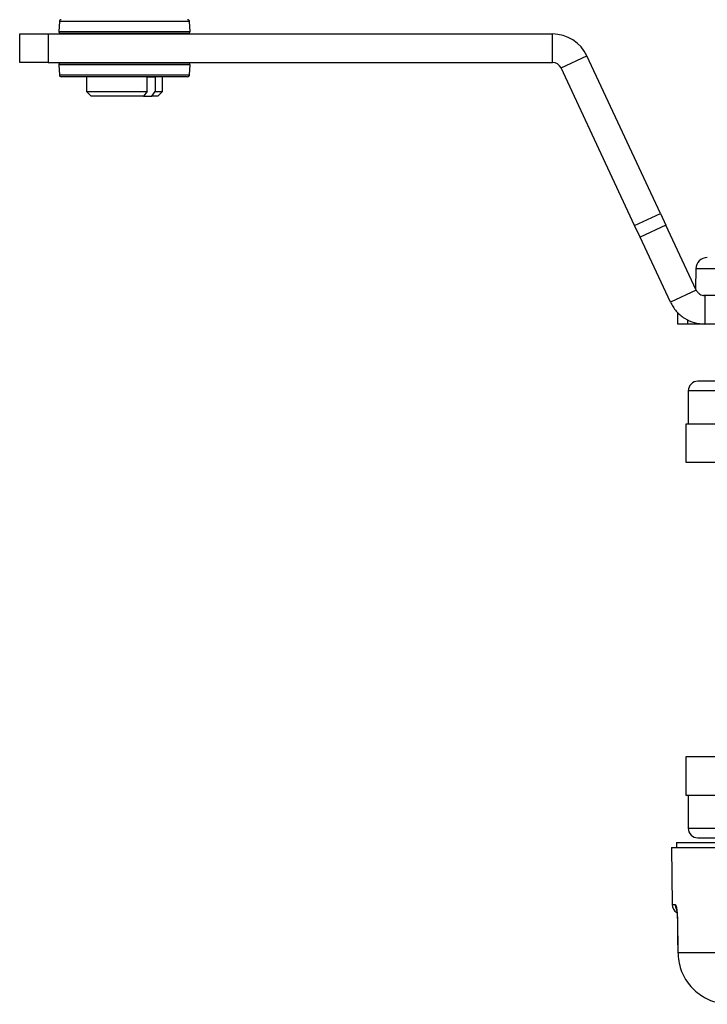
# Model space of a CAD drawing. Header units: millimetres. Extents: x 0 to 420, y 0 to 297.
# Tile 4 of 14: x 194 to 205, y 62 to 77. Entities that reach past the tile are written whole.
import ezdxf

# ---------------------------------------------------------------- set-up
doc = ezdxf.new("R2010")
doc.units = ezdxf.units.MM

msp = doc.modelspace()

# ---------------------------------------------------------------- linework, layer by layer
at = {"color": 7, "linetype": 'Continuous', "lineweight": 25}
for p, q in [((194.9995936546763, 77.42326987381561), (194.9912836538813, 77.26470561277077)), ((195.016327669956, 77.42326987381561), (194.9995936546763, 77.42326987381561)), ((197.0636296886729, 77.42326987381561), (195.016327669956, 77.42326987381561)), ((197.071939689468, 77.26470561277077), (197.0636296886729, 77.42326987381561)), ((194.3704622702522, 76.77233078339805), (194.3704622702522, 77.22537152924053)), ((194.3704622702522, 77.22537152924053), (194.8235030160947, 77.22537152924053)), ((194.8235030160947, 77.22537152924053), (194.8235030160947, 76.77233078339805)), ((194.8235030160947, 77.22537152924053), (202.8199317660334, 77.22537152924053)), ((194.9912836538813, 77.26470561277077), (197.071939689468, 77.26470561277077)), ((195.037824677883, 77.23292220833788), (195.0214449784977, 77.23292220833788)), ((197.0417783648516, 77.23292220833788), (195.037824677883, 77.23292220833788)), ((195.1104288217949, 77.23292220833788), (195.1104288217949, 77.22537152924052)), ((196.9527945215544, 77.22537152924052), (196.9527945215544, 77.23292220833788)), ((202.8199317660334, 76.77233078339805), (202.8199317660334, 77.22537152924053)), ((194.8235030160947, 76.77233078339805), (194.3704622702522, 76.77233078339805)), ((194.8235030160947, 76.77233078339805), (202.8199317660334, 76.77233078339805)), ((195.0214449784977, 76.76478010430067), (197.0417783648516, 76.76478010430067)), ((195.1104288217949, 76.77233078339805), (195.1104288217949, 76.76478010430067)), ((196.9527945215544, 76.76478010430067), (196.9527945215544, 76.77233078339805)), ((202.9567965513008, 76.68513829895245), (203.3673909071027, 76.8766015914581)), ((204.533625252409, 74.3756039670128), (203.3673909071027, 76.8766015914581)), ((194.9912836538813, 76.7329966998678), (194.9995936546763, 76.57443243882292)), ((197.071939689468, 76.7329966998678), (194.9912836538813, 76.7329966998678)), ((197.0636296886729, 76.57443243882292), (197.071939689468, 76.7329966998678)), ((204.1230308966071, 74.18414067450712), (202.9567965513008, 76.68513829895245)), ((194.9995936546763, 76.57443243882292), (197.0636296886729, 76.57443243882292)), ((195.0459999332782, 76.5458104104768), (195.0297549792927, 76.5458104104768)), ((197.0334683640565, 76.5458104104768), (195.0459999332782, 76.5458104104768)), ((195.4275573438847, 76.5458104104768), (195.4275573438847, 76.3117393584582)), ((196.5179796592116, 76.53825973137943), (196.389840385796, 76.53825973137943)), ((196.389840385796, 76.3117393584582), (196.389840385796, 76.53825973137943)), ((196.5179796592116, 76.53825973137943), (196.5179796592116, 76.3117393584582)), ((196.6356659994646, 76.3117393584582), (196.6356659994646, 76.5458104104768)), ((195.4275573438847, 76.3117393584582), (195.5030641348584, 76.23623256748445)), ((195.4275573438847, 76.3117393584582), (196.389840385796, 76.3117393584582)), ((196.389840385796, 76.3117393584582), (196.3357489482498, 76.23623256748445)), ((196.4638882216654, 76.23623256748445), (196.5179796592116, 76.3117393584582)), ((196.5179796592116, 76.3117393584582), (196.6356659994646, 76.3117393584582)), ((196.5601592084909, 76.23623256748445), (196.6356659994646, 76.3117393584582)), ((196.3357489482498, 76.23623256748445), (195.5030641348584, 76.23623256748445)), ((196.3357489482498, 76.23623256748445), (196.4638882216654, 76.23623256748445)), ((196.5601592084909, 76.23623256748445), (196.4638882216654, 76.23623256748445)), ((204.1230308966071, 74.18414067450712), (204.533625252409, 74.3756039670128)), ((204.533625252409, 74.3756039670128), (204.6198590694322, 74.19067494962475)), ((204.2092647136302, 73.99921165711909), (204.1230308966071, 74.18414067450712)), ((204.6198590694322, 74.19067494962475), (204.2092647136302, 73.99921165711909)), ((205.1009588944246, 73.15895304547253), (204.6198590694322, 74.19067494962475)), ((204.6903645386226, 72.96748975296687), (204.2092647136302, 73.99921165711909)), ((205.0942459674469, 73.49776125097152), (205.0887876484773, 73.18505436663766)), ((217.1604607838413, 73.49776125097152), (205.0942459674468, 73.49776125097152)), ((205.1009588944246, 73.15895304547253), (204.6903645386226, 72.96748975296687)), ((205.2378236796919, 73.07176056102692), (205.2154823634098, 73.07176056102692)), ((205.2378236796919, 73.07176056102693), (205.2378236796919, 72.61871981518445)), ((207.0464214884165, 73.07176056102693), (205.2378236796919, 73.07176056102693)), ((204.8095249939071, 72.61871981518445), (204.8095249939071, 72.80231482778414)), ((204.9605385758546, 72.69190074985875), (204.9605385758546, 72.61871981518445)), ((204.9605385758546, 72.61871981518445), (204.8095249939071, 72.61871981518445)), ((205.2378236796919, 72.61871981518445), (204.9605385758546, 72.61871981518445)), ((207.0464214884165, 72.61871981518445), (205.2378236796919, 72.61871981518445)), ((204.9735499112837, 71.561624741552), (204.9735499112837, 71.03307720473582)), ((217.2811568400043, 71.56162474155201), (204.9735499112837, 71.56162474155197)), ((204.9357965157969, 71.03307720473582), (204.9357965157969, 70.42902287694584)), ((217.3189102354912, 71.03307720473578), (204.9357965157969, 71.03307720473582)), ((204.9357965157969, 70.42902287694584), (213.7490662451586, 70.42902287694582)), ((204.9357965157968, 65.74760183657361), (204.9357965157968, 65.14354750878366)), ((213.7490662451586, 65.74760183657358), (204.9357965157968, 65.74760183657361)), ((204.9357965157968, 65.14354750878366), (211.127353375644, 65.14354750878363)), ((204.9735499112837, 65.14354750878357), (204.9735499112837, 64.61499997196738)), ((204.9735499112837, 64.61499997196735), (217.2811568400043, 64.61499997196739)), ((204.7099350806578, 64.31297280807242), (204.7178538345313, 63.40557349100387)), ((204.7099350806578, 64.31297280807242), (217.5447716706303, 64.31297280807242)), ((204.7847829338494, 64.38847959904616), (204.7847829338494, 64.31297280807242)), ((204.7847829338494, 64.38847959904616), (217.4699238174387, 64.38847959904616)), ((204.7178538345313, 63.40557349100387), (204.7664334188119, 63.40557349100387)), ((204.7995386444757, 63.18252248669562), (204.8014381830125, 63.18300644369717)), ((204.8006893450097, 63.18225126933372), (204.8069521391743, 62.64442024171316)), ((204.8069556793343, 62.64411622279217), (204.8069591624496, 62.6438171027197)), ((204.8077607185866, 62.64457536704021), (210.0981087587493, 62.64457536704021))]:
    msp.add_line(p, q, dxfattribs=at)
at = {"color": 7, "linetype": 'Continuous', "lineweight": 25, "flags": 128}
for points in [[(204.8006840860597, 63.18225194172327), (204.7997611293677, 63.18241869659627), (204.7995386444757, 63.18252248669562)], [(204.8014381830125, 63.18300644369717), (204.8049817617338, 62.88104849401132), (204.8077607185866, 62.64457536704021)], [(204.8069538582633, 62.64381778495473), (204.8060318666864, 62.64398646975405), (204.8077607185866, 62.64457536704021)]]:
    msp.add_lwpolyline(points, dxfattribs=at)
at = {"color": 7, "linetype": 'Continuous', "lineweight": 25}
for centre, radius, start, end in [((195.0297549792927, 77.42168918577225), 0.03020271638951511, 90, 177.0000000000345), ((197.0334683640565, 77.42168918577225), 0.03020271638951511, 2.999999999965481, 90), ((195.0214449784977, 77.26312492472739), 0.03020271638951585, 177.0000000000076, 270.0000000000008), ((197.0417783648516, 77.26312492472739), 0.03020271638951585, 270.0000000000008, 2.999999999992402), ((202.8199317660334, 76.62131720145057), 0.6040543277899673, 24.99999999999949, 90), ((195.0214449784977, 76.73457738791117), 0.03020271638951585, 90, 182.9999999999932), ((197.0417783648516, 76.73457738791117), 0.03020271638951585, 357.0000000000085, 90), ((202.8199317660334, 76.62131720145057), 0.1510135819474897, 25.00000000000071, 90), ((195.0297549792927, 76.5760131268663), 0.03020271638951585, 182.9999999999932, 270.0000000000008), ((197.0334683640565, 76.5760131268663), 0.03020271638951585, 270.0000000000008, 357.0000000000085), ((205.2754346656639, 73.4945985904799), 0.1812162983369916, 90.000000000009, 179.0000000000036), ((205.1245634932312, 71.56162474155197), 0.1510135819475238, 90, 179.9999999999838), ((205.1245634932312, 64.61499997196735), 0.1510135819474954, 179.9999999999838, 270.0000000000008), ((204.8688616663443, 63.40689131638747), 0.1510135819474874, 180.4999999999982, 239.6562563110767), ((204.9183368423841, 63.40685896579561), 0.1519088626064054, 180.4848509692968, 206.6372645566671)]:
    msp.add_arc(centre, radius, start, end, dxfattribs=at)
for points in [[(205.1009588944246, 73.15895304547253), (205.1080587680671, 73.14649970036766), (205.1222585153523, 73.12159301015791), (205.1557209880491, 73.09389873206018), (205.1949623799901, 73.07527554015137), (205.2235365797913, 73.07293222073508), (205.2378236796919, 73.07176056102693)], [(204.6903645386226, 72.96748975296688), (204.7187640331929, 72.91767637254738), (204.7755630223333, 72.81804961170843), (204.9094129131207, 72.7072724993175), (205.0663784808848, 72.63277973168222), (205.1806752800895, 72.62340645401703), (205.2378236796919, 72.61871981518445)]]:
    msp.add_open_spline(points, degree=3, dxfattribs=at)
for points, knots in [([(206.8827399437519, 71.71263832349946), (206.7045685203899, 71.71263832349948), (206.3480498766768, 71.71263832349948), (205.9147908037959, 71.71263832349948), (205.5651125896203, 71.71263832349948), (205.3137280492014, 71.71263832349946), (205.1542098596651, 71.71263832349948), (205.1344419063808, 71.71263832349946), (205.1245634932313, 71.71263832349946)], [0, 0, 0, 0, 0.1666184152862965, 0.3334012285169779, 0.499999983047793, 0.6666141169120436, 0.8334008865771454, 1, 1, 1, 1]), ([(205.1245634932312, 64.46398639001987), (205.1307503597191, 64.46398639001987), (205.1430911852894, 64.46398639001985), (205.2419644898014, 64.46398639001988), (205.3965550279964, 64.46398639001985), (205.6299633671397, 64.46398639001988), (205.9566518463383, 64.46398639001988), (206.3806172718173, 64.46398639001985), (206.7175765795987, 64.46398639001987), (206.8827399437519, 64.46398639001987)], [0, 0, 0, 0, 0.1317433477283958, 0.2627859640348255, 0.3924492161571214, 0.52009695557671, 0.6857692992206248, 0.8459772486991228, 1, 1, 1, 1]), ([(204.7664334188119, 63.40557349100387), (204.769807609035, 63.40303697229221), (204.7765396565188, 63.39797621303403), (204.7869157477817, 63.35849128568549), (204.7954598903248, 63.30028475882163), (204.8002717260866, 63.23775239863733), (204.8011278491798, 63.19757150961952), (204.8014381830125, 63.18300644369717)], [0, 0, 0, 0, 0.2219122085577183, 0.4427502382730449, 0.6617521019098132, 0.877389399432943, 1, 1, 1, 1]), ([(204.7848468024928, 63.34090783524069), (204.7849323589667, 63.34063502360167), (204.785160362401, 63.33990799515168), (204.7878286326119, 63.3287115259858), (204.7918158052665, 63.30370066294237), (204.7958530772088, 63.26963729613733), (204.797097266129, 63.24206854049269), (204.7975604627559, 63.23180502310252)], [0, 0, 0, 0, 0.1016930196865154, 0.2710064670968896, 0.515356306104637, 0.8195729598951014, 1, 1, 1, 1]), ([(204.7975604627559, 63.23180502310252), (204.7982534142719, 63.22192782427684), (204.799368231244, 63.20603743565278), (204.7992108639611, 63.18900280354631), (204.7991513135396, 63.18255661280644)], [0, 0, 0, 0, 0.6215832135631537, 1, 1, 1, 1]), ([(204.8077607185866, 62.64457536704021), (204.8179151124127, 62.55205936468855), (204.8382103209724, 62.36715107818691), (204.9827892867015, 62.12152176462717), (205.194204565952, 61.93539084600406), (205.4294985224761, 61.83566010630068), (205.5859280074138, 61.82537000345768), (205.6485797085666, 61.8212487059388)], [0, 0, 0, 0, 0.2128735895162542, 0.4254625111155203, 0.6392063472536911, 0.8554982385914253, 1, 1, 1, 1])]:
    msp.add_open_spline(points, degree=3, knots=knots, dxfattribs=at)

doc.saveas('drawing.dxf')
